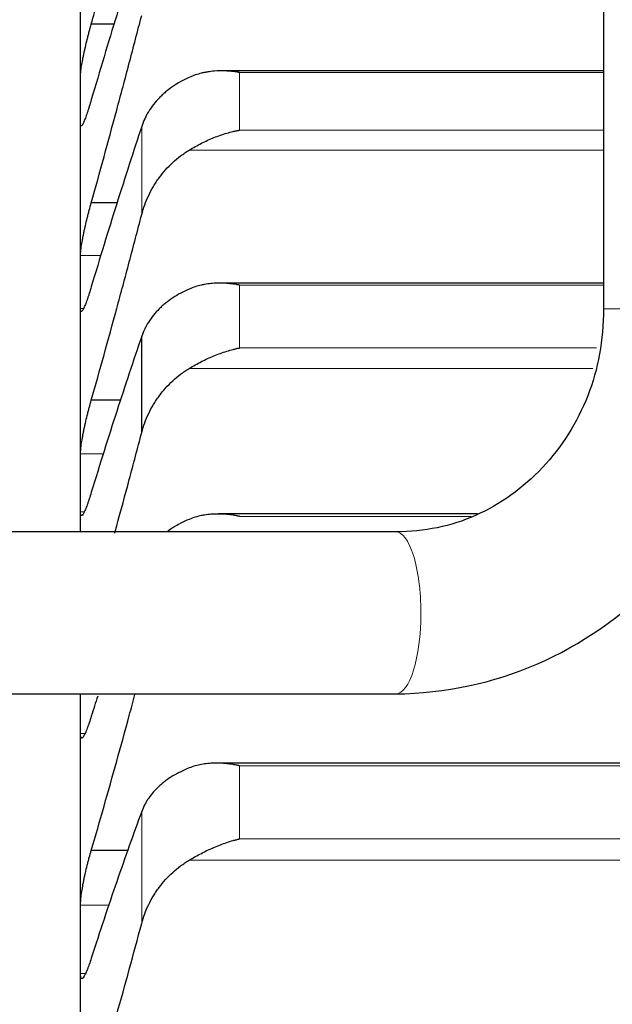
# Model space of a CAD drawing. Header units: inches. Extents: x 0 to 20790, y -12 to 14700.
# Tile 166 of 256: x 6304 to 6333, y 10833 to 10881. Entities that reach past the tile are written whole.
import ezdxf

# ---------------------------------------------------------------- set-up
doc = ezdxf.new("R2010")
doc.units = ezdxf.units.IN
doc.layers.add('1', color=7, linetype='Continuous', true_color=0xffffff)
doc.layers.add('254', color=7, linetype='Continuous', true_color=0xffffff)
doc.styles.add('latin_extended', font='simplex.shx')
doc.dimstyles.get("Standard").update_dxf_attribs({"dimtxt": 0.18, "dimasz": 0.18, "dimexe": 0.18, "dimexo": 0.0625, "dimgap": 0.09, "dimtad": 0, "dimtih": 1, "dimtoh": 1, "dimdec": 4, "dimzin": 0, "dimdsep": 46, "dimtxsty": 'Standard', "dimcen": 0.09, "dimadec": 0, "dimazin": 0, "dimtfac": 1, "dimtdec": 4, "dimtofl": 0, "dimtmove": 0, "dimatfit": 3, "dimfxl": 1, "dimtolj": 1, "dimtzin": 0, "dimarcsym": 0})

# ---------------------------------------------------------------- blocks, each defined once
blk = doc.blocks.new('_U4')
at = {"layer": '254', "color": 3, "linetype": 'Continuous', "lineweight": 13, "transparency": 16777216}
for p, q in [((7390.634, 11881.882), (7390.634, 8755.942)), ((703.134, 10033.942), (703.134, 8755.942)), ((825.634, 8790.942), (7268.134, 8790.942))]:
    blk.add_line(p, q, dxfattribs=at)
at = {"layer": '254', "color": 3, "transparency": 16777216}
for points in [[(825.634, 8811.358), (825.634, 8770.525), (703.134, 8790.942)], [(7268.134, 8770.525), (7268.134, 8811.358), (7390.634, 8790.942)]]:
    blk.add_solid(points, dxfattribs=at)
at = {"layer": 'Defpoints', "color": 0, "transparency": 16777216}
for p in [(7390.634, 11916.882), (703.134, 10068.942), (7390.634, 8790.942)]:
    blk.add_point(p, dxfattribs=at)
at = {"layer": '254', "color": 2, "lineweight": 13, "transparency": 16777216, "insert": (3831.051, 8974.692), "char_height": 122.5, "attachment_point": 1, "style": 'latin_extended'}
blk.add_mtext('\\A1;6687', dxfattribs=at)

msp = doc.modelspace()

# ---------------------------------------------------------------- linework, layer by layer
at = {"layer": '1', "color": 2, "linetype": 'Continuous', "lineweight": 25}
for p, q in [((6332.949, 10937.127), (6332.949, 10866.938)), ((6307.134, 10877.254), (6307.134, 10885.311)), ((6308.817, 10880.982), (6307.671, 10880.982)), ((6332.949, 10878.67), (6314.128, 10878.67)), ((6307.134, 10868.263), (6307.134, 10877.254)), ((6308.974, 10872.165), (6307.671, 10872.165)), ((6307.134, 10858.353), (6307.134, 10868.263)), ((6332.95, 10868.201), (6314.04, 10868.201)), ((6310.16, 10860.831), (6310.16, 10865.579)), ((6309.139, 10862.422), (6307.671, 10862.422)), ((6307.134, 10855.938), (6307.134, 10858.353)), ((6326.74, 10856.815), (6313.953, 10856.815)), ((6322.694, 10855.938), (6114.242, 10855.938)), ((6114.242, 10847.938), (6322.694, 10847.938)), ((6307.134, 10835.837), (6307.134, 10847.538)), ((6352.427, 10844.528), (6313.865, 10844.528)), ((6309.5, 10840.223), (6307.671, 10840.223)), ((6307.134, 10823.269), (6307.134, 10835.837))]:
    msp.add_line(p, q, dxfattribs=at)
at = {"layer": '1', "color": 110, "linetype": 'Continuous', "lineweight": 13}
for p, q in [((6332.95, 10878.589), (6314.99, 10878.589)), ((6314.99, 10875.748), (6314.99, 10878.589)), ((6310.16, 10871.582), (6310.16, 10875.933)), ((6332.95, 10875.748), (6314.99, 10875.748)), ((6332.949, 10874.761), (6312.502, 10874.761)), ((6308.158, 10869.571), (6307.136, 10869.571)), ((6332.95, 10868.104), (6314.99, 10868.104)), ((6314.99, 10865.004), (6314.99, 10868.104)), ((6307.287, 10866.956), (6307.136, 10866.956)), ((6340.632, 10866.938), (6332.949, 10866.938)), ((6332.6, 10865.004), (6314.99, 10865.004)), ((6332.418, 10863.993), (6312.502, 10863.993)), ((6308.286, 10859.786), (6307.136, 10859.786)), ((6307.325, 10856.919), (6307.136, 10856.919)), ((6326.425, 10856.699), (6314.99, 10856.699)), ((6307.355, 10845.981), (6307.136, 10845.981)), ((6351.278, 10844.394), (6314.99, 10844.394)), ((6314.99, 10840.79), (6314.99, 10844.394)), ((6310.16, 10836.624), (6310.16, 10842.142)), ((6351.278, 10840.79), (6314.99, 10840.79)), ((6353.765, 10839.739), (6312.502, 10839.739)), ((6308.568, 10837.516), (6307.136, 10837.516)), ((6307.387, 10834.159), (6307.136, 10834.159))]:
    msp.add_line(p, q, dxfattribs=at)
for start_param, end_param in [(1.570796, 3.141692), (0.000001, 1.570796)]:
    msp.add_ellipse((6322.694, 10851.938), major_axis=(0, -4), ratio=0.31117, start_param=start_param, end_param=end_param, dxfattribs=at)
at = {"layer": '1', "color": 2, "linetype": 'Continuous', "lineweight": 25}
for points in [[(6307.671, 10880.982), (6307.882, 10881.744), (6308.302, 10883.275), (6308.927, 10885.592), (6309.547, 10887.931), (6309.956, 10889.503), (6310.16, 10890.293)], [(6310.16, 10885.356), (6309.956, 10884.72), (6309.547, 10883.43), (6308.927, 10881.434), (6308.302, 10879.378), (6307.882, 10877.967), (6307.671, 10877.251)], [(6307.671, 10872.165), (6307.882, 10872.918), (6308.302, 10874.433), (6308.927, 10876.731), (6309.547, 10879.055), (6309.956, 10880.621), (6310.16, 10881.408)], [(6307.134, 10877.254), (6307.134, 10877.647), (6307.135, 10878.04), (6307.136, 10878.433)], [(6307.136, 10876.075), (6307.135, 10876.468), (6307.134, 10876.861), (6307.134, 10877.254)], [(6310.16, 10875.933), (6309.956, 10875.318), (6309.547, 10874.065), (6308.927, 10872.12), (6308.302, 10870.112), (6307.882, 10868.731), (6307.671, 10868.029)], [(6307.671, 10862.422), (6307.882, 10863.165), (6308.302, 10864.662), (6308.927, 10866.937), (6309.547, 10869.242), (6309.956, 10870.799), (6310.16, 10871.582)], [(6307.134, 10868.263), (6307.134, 10868.699), (6307.135, 10869.135), (6307.136, 10869.571)], [(6307.136, 10866.956), (6307.135, 10867.392), (6307.134, 10867.828), (6307.134, 10868.263)], [(6310.16, 10865.579), (6309.956, 10864.984), (6309.547, 10863.77), (6308.927, 10861.881), (6308.302, 10859.924), (6307.882, 10858.574), (6307.671, 10857.887)], [(6307.134, 10858.353), (6307.134, 10858.831), (6307.135, 10859.308), (6307.136, 10859.786)], [(6307.136, 10856.919), (6307.135, 10857.397), (6307.134, 10857.875), (6307.134, 10858.353)], [(6307.134, 10847.538), (6307.134, 10847.672), (6307.134, 10847.805), (6307.134, 10847.938)], [(6307.986, 10847.837), (6307.882, 10847.508), (6307.777, 10847.177), (6307.671, 10846.842)], [(6307.136, 10845.981), (6307.135, 10846.5), (6307.134, 10847.019), (6307.134, 10847.538)], [(6310.16, 10842.142), (6309.956, 10841.591), (6309.547, 10840.462), (6308.927, 10838.692), (6308.302, 10836.846), (6307.882, 10835.565), (6307.671, 10834.912)], [(6307.134, 10835.837), (6307.134, 10836.397), (6307.135, 10836.956), (6307.136, 10837.516)], [(6307.671, 10827.802), (6307.882, 10828.508), (6308.302, 10829.934), (6308.927, 10832.118), (6309.547, 10834.345), (6309.956, 10835.859), (6310.16, 10836.624)], [(6307.136, 10834.159), (6307.135, 10834.718), (6307.134, 10835.278), (6307.134, 10835.837)]]:
    msp.add_open_spline(points, degree=3, dxfattribs=at)
for points, knots in [([(6307.136, 10878.433), (6307.137, 10878.456), (6307.138, 10878.508), (6307.147, 10878.602), (6307.156, 10878.677), (6307.164, 10878.737), (6307.166, 10878.757), (6307.173, 10878.8), (6307.176, 10878.822), (6307.193, 10878.934), (6307.21, 10879.032), (6307.235, 10879.164), (6307.24, 10879.191), (6307.248, 10879.233), (6307.251, 10879.246), (6307.256, 10879.274), (6307.27, 10879.345), (6307.297, 10879.475), (6307.323, 10879.595), (6307.35, 10879.717), (6307.364, 10879.779), (6307.408, 10879.969), (6307.438, 10880.096), (6307.486, 10880.288), (6307.502, 10880.352), (6307.527, 10880.448), (6307.535, 10880.481), (6307.552, 10880.545), (6307.56, 10880.577), (6307.603, 10880.736), (6307.637, 10880.86), (6307.671, 10880.982)], [0, 0, 0, 0, 0.0625, 0.125, 0.1875, 0.1875, 0.21875, 0.21875, 0.25, 0.25, 0.375, 0.375, 0.40625, 0.40625, 0.421875, 0.421875, 0.4375, 0.5, 0.5625, 0.5625, 0.625, 0.625, 0.75, 0.75, 0.8125, 0.8125, 0.84375, 0.84375, 0.875, 0.875, 1, 1, 1, 1]), ([(6312.502, 10878.35), (6312.356, 10878.285), (6312.217, 10878.215), (6311.948, 10878.065), (6311.69, 10877.905), (6311.454, 10877.725), (6311.313, 10877.607), (6311.285, 10877.583), (6311.23, 10877.534), (6311.203, 10877.509), (6311.123, 10877.435), (6311.071, 10877.384), (6310.922, 10877.229), (6310.829, 10877.123), (6310.657, 10876.903), (6310.578, 10876.79), (6310.47, 10876.614), (6310.436, 10876.555), (6310.387, 10876.465), (6310.371, 10876.435), (6310.34, 10876.373), (6310.325, 10876.343), (6310.253, 10876.188), (6310.203, 10876.062), (6310.16, 10875.933)], [0, 0, 0, 0, 0.125, 0.125, 0.25, 0.375, 0.375, 0.40625, 0.40625, 0.4375, 0.4375, 0.5, 0.5, 0.625, 0.625, 0.75, 0.75, 0.8125, 0.8125, 0.84375, 0.84375, 0.875, 0.875, 1, 1, 1, 1]), ([(6314.99, 10878.589), (6314.986, 10878.59), (6314.983, 10878.59), (6314.977, 10878.591), (6314.973, 10878.592), (6314.963, 10878.594), (6314.943, 10878.597), (6314.897, 10878.605), (6314.804, 10878.619), (6314.725, 10878.63), (6314.567, 10878.648), (6314.462, 10878.657), (6314.148, 10878.674), (6313.94, 10878.672), (6313.629, 10878.647), (6313.526, 10878.635), (6313.37, 10878.61), (6313.318, 10878.601), (6313.215, 10878.581), (6313.163, 10878.569), (6313.008, 10878.532), (6312.906, 10878.502), (6312.703, 10878.434), (6312.602, 10878.395), (6312.502, 10878.35)], [0, 0, 0, 0, 0.003906, 0.003906, 0.007812, 0.007812, 0.015625, 0.03125, 0.0625, 0.125, 0.125, 0.25, 0.25, 0.5, 0.5, 0.625, 0.625, 0.6875, 0.6875, 0.75, 0.75, 0.875, 0.875, 1, 1, 1, 1]), ([(6307.671, 10877.251), (6307.637, 10877.13), (6307.603, 10877.016), (6307.553, 10876.853), (6307.536, 10876.8), (6307.511, 10876.723), (6307.503, 10876.698), (6307.487, 10876.648), (6307.478, 10876.624), (6307.438, 10876.505), (6307.408, 10876.42), (6307.365, 10876.305), (6307.351, 10876.269), (6307.33, 10876.219), (6307.323, 10876.203), (6307.31, 10876.173), (6307.304, 10876.158), (6307.273, 10876.089), (6307.25, 10876.045), (6307.225, 10876.006), (6307.221, 10875.998), (6307.211, 10875.986), (6307.207, 10875.98), (6307.194, 10875.965), (6307.186, 10875.959), (6307.166, 10875.95), (6307.155, 10875.956), (6307.146, 10875.981), (6307.144, 10875.987), (6307.141, 10876), (6307.14, 10876.008), (6307.138, 10876.033), (6307.137, 10876.052), (6307.136, 10876.075)], [0, 0, 0, 0, 0.125, 0.125, 0.1875, 0.1875, 0.21875, 0.21875, 0.25, 0.25, 0.375, 0.375, 0.4375, 0.4375, 0.46875, 0.46875, 0.5, 0.5, 0.625, 0.625, 0.65625, 0.65625, 0.6875, 0.6875, 0.75, 0.75, 0.875, 0.875, 0.90625, 0.90625, 0.9375, 0.9375, 1, 1, 1, 1]), ([(6312.502, 10874.761), (6312.602, 10874.821), (6312.702, 10874.88), (6312.904, 10874.992), (6313.005, 10875.046), (6313.209, 10875.149), (6313.311, 10875.198), (6313.518, 10875.292), (6313.622, 10875.337), (6313.832, 10875.421), (6313.937, 10875.46), (6314.146, 10875.533), (6314.251, 10875.567), (6314.462, 10875.628), (6314.567, 10875.656), (6314.725, 10875.694), (6314.804, 10875.712), (6314.897, 10875.73), (6314.943, 10875.739), (6314.963, 10875.743), (6314.977, 10875.745), (6314.983, 10875.747), (6314.99, 10875.748)], [0, 0, 0, 0, 0.125, 0.125, 0.25, 0.25, 0.375, 0.375, 0.5, 0.5, 0.625, 0.625, 0.75, 0.75, 0.875, 0.875, 0.9375, 0.96875, 0.984375, 0.992188, 0.992188, 1, 1, 1, 1]), ([(6310.16, 10871.582), (6310.203, 10871.746), (6310.253, 10871.906), (6310.367, 10872.221), (6310.496, 10872.53), (6310.654, 10872.826), (6310.783, 10873.044), (6310.828, 10873.115), (6310.899, 10873.222), (6310.923, 10873.257), (6310.971, 10873.326), (6310.996, 10873.361), (6311.12, 10873.531), (6311.332, 10873.793), (6311.567, 10874.033), (6311.814, 10874.262), (6311.944, 10874.37), (6312.113, 10874.499), (6312.148, 10874.524), (6312.217, 10874.574), (6312.322, 10874.647), (6312.429, 10874.716), (6312.502, 10874.761)], [0, 0, 0, 0, 0.125, 0.125, 0.25, 0.375, 0.375, 0.4375, 0.4375, 0.46875, 0.46875, 0.5, 0.5, 0.625, 0.75, 0.75, 0.875, 0.875, 0.90625, 0.90625, 0.9375, 1, 1, 1, 1]), ([(6307.136, 10869.571), (6307.137, 10869.596), (6307.138, 10869.653), (6307.147, 10869.754), (6307.156, 10869.833), (6307.164, 10869.896), (6307.166, 10869.918), (6307.173, 10869.962), (6307.176, 10869.985), (6307.193, 10870.102), (6307.21, 10870.203), (6307.235, 10870.339), (6307.24, 10870.367), (6307.248, 10870.409), (6307.251, 10870.423), (6307.256, 10870.452), (6307.27, 10870.524), (6307.297, 10870.656), (6307.323, 10870.778), (6307.35, 10870.902), (6307.364, 10870.965), (6307.408, 10871.157), (6307.438, 10871.285), (6307.486, 10871.476), (6307.502, 10871.54), (6307.527, 10871.637), (6307.535, 10871.669), (6307.552, 10871.733), (6307.56, 10871.764), (6307.603, 10871.922), (6307.637, 10872.045), (6307.671, 10872.165)], [0, 0, 0, 0, 0.0625, 0.125, 0.1875, 0.1875, 0.21875, 0.21875, 0.25, 0.25, 0.375, 0.375, 0.40625, 0.40625, 0.421875, 0.421875, 0.4375, 0.5, 0.5625, 0.5625, 0.625, 0.625, 0.75, 0.75, 0.8125, 0.8125, 0.84375, 0.84375, 0.875, 0.875, 1, 1, 1, 1]), ([(6314.99, 10868.104), (6314.986, 10868.105), (6314.983, 10868.105), (6314.977, 10868.107), (6314.973, 10868.107), (6314.963, 10868.109), (6314.943, 10868.113), (6314.897, 10868.121), (6314.804, 10868.137), (6314.725, 10868.149), (6314.567, 10868.17), (6314.462, 10868.181), (6314.148, 10868.204), (6313.94, 10868.206), (6313.629, 10868.186), (6313.526, 10868.176), (6313.37, 10868.155), (6313.318, 10868.146), (6313.215, 10868.128), (6313.163, 10868.117), (6313.008, 10868.083), (6312.906, 10868.055), (6312.703, 10867.99), (6312.602, 10867.953), (6312.502, 10867.91)], [0, 0, 0, 0, 0.003906, 0.003906, 0.007813, 0.007813, 0.015625, 0.03125, 0.0625, 0.125, 0.125, 0.25, 0.25, 0.5, 0.5, 0.625, 0.625, 0.6875, 0.6875, 0.75, 0.75, 0.875, 0.875, 1, 1, 1, 1]), ([(6307.671, 10868.029), (6307.637, 10867.91), (6307.603, 10867.798), (6307.553, 10867.639), (6307.536, 10867.588), (6307.511, 10867.513), (6307.503, 10867.489), (6307.487, 10867.441), (6307.478, 10867.417), (6307.438, 10867.303), (6307.408, 10867.221), (6307.365, 10867.113), (6307.351, 10867.08), (6307.33, 10867.033), (6307.323, 10867.018), (6307.31, 10866.99), (6307.304, 10866.976), (6307.273, 10866.913), (6307.25, 10866.874), (6307.225, 10866.841), (6307.221, 10866.835), (6307.211, 10866.825), (6307.207, 10866.821), (6307.194, 10866.81), (6307.186, 10866.806), (6307.166, 10866.805), (6307.155, 10866.817), (6307.146, 10866.848), (6307.144, 10866.855), (6307.141, 10866.871), (6307.14, 10866.88), (6307.138, 10866.908), (6307.137, 10866.931), (6307.136, 10866.956)], [0, 0, 0, 0, 0.125, 0.125, 0.1875, 0.1875, 0.21875, 0.21875, 0.25, 0.25, 0.375, 0.375, 0.4375, 0.4375, 0.46875, 0.46875, 0.5, 0.5, 0.625, 0.625, 0.65625, 0.65625, 0.6875, 0.6875, 0.75, 0.75, 0.875, 0.875, 0.90625, 0.90625, 0.9375, 0.9375, 1, 1, 1, 1]), ([(6312.502, 10867.91), (6312.356, 10867.848), (6312.217, 10867.78), (6311.948, 10867.635), (6311.69, 10867.481), (6311.454, 10867.308), (6311.313, 10867.194), (6311.285, 10867.171), (6311.23, 10867.124), (6311.203, 10867.101), (6311.123, 10867.029), (6311.071, 10866.98), (6310.922, 10866.831), (6310.829, 10866.728), (6310.657, 10866.516), (6310.578, 10866.406), (6310.47, 10866.237), (6310.436, 10866.18), (6310.387, 10866.093), (6310.371, 10866.063), (6310.34, 10866.004), (6310.325, 10865.975), (6310.253, 10865.825), (6310.203, 10865.703), (6310.16, 10865.579)], [0, 0, 0, 0, 0.125, 0.125, 0.25, 0.375, 0.375, 0.40625, 0.40625, 0.4375, 0.4375, 0.5, 0.5, 0.625, 0.625, 0.75, 0.75, 0.8125, 0.8125, 0.84375, 0.84375, 0.875, 0.875, 1, 1, 1, 1]), ([(6322.688, 10847.938), (6325.188, 10847.988), (6329.802, 10848.949), (6335.96, 10853.188), (6339.996, 10859.6), (6340.904, 10864.367), (6340.949, 10866.938)], [0, 0, 0, 0, 0.249906, 0.501457, 0.752254, 1, 1, 1, 1]), ([(6332.95, 10866.938), (6332.944, 10865.389), (6332.448, 10862.577), (6330.124, 10858.91), (6326.704, 10856.458), (6324.115, 10855.942), (6322.7, 10855.938)], [0, 0, 0, 0, 0.253734, 0.502433, 0.749839, 1, 1, 1, 1]), ([(6312.502, 10863.993), (6312.602, 10864.054), (6312.702, 10864.112), (6312.904, 10864.225), (6313.005, 10864.279), (6313.209, 10864.383), (6313.311, 10864.433), (6313.518, 10864.529), (6313.622, 10864.574), (6313.832, 10864.66), (6313.937, 10864.701), (6314.146, 10864.776), (6314.251, 10864.811), (6314.462, 10864.876), (6314.567, 10864.905), (6314.725, 10864.945), (6314.804, 10864.964), (6314.897, 10864.985), (6314.943, 10864.994), (6314.963, 10864.998), (6314.977, 10865.001), (6314.983, 10865.002), (6314.99, 10865.004)], [0, 0, 0, 0, 0.125, 0.125, 0.25, 0.25, 0.375, 0.375, 0.5, 0.5, 0.625, 0.625, 0.75, 0.75, 0.875, 0.875, 0.9375, 0.96875, 0.984375, 0.992188, 0.992188, 1, 1, 1, 1]), ([(6310.16, 10860.831), (6310.203, 10860.994), (6310.253, 10861.153), (6310.367, 10861.466), (6310.496, 10861.773), (6310.654, 10862.068), (6310.783, 10862.284), (6310.828, 10862.355), (6310.899, 10862.461), (6310.923, 10862.496), (6310.971, 10862.565), (6310.996, 10862.6), (6311.12, 10862.769), (6311.332, 10863.03), (6311.567, 10863.269), (6311.814, 10863.496), (6311.944, 10863.605), (6312.113, 10863.733), (6312.148, 10863.758), (6312.217, 10863.807), (6312.322, 10863.88), (6312.429, 10863.949), (6312.502, 10863.993)], [0, 0, 0, 0, 0.125, 0.125, 0.25, 0.375, 0.375, 0.4375, 0.4375, 0.46875, 0.46875, 0.5, 0.5, 0.625, 0.75, 0.75, 0.875, 0.875, 0.90625, 0.90625, 0.9375, 1, 1, 1, 1]), ([(6307.136, 10859.786), (6307.137, 10859.814), (6307.138, 10859.875), (6307.147, 10859.984), (6307.156, 10860.066), (6307.164, 10860.132), (6307.166, 10860.155), (6307.173, 10860.202), (6307.176, 10860.225), (6307.193, 10860.347), (6307.21, 10860.451), (6307.235, 10860.591), (6307.24, 10860.619), (6307.248, 10860.663), (6307.251, 10860.677), (6307.256, 10860.707), (6307.27, 10860.78), (6307.297, 10860.915), (6307.323, 10861.038), (6307.35, 10861.163), (6307.364, 10861.227), (6307.408, 10861.42), (6307.438, 10861.548), (6307.486, 10861.74), (6307.502, 10861.804), (6307.527, 10861.9), (6307.535, 10861.931), (6307.552, 10861.995), (6307.56, 10862.027), (6307.603, 10862.183), (6307.637, 10862.304), (6307.671, 10862.422)], [0, 0, 0, 0, 0.0625, 0.125, 0.1875, 0.1875, 0.21875, 0.21875, 0.25, 0.25, 0.375, 0.375, 0.40625, 0.40625, 0.421875, 0.421875, 0.4375, 0.5, 0.5625, 0.5625, 0.625, 0.625, 0.75, 0.75, 0.8125, 0.8125, 0.84375, 0.84375, 0.875, 0.875, 1, 1, 1, 1]), ([(6308.826, 10855.867), (6308.86, 10855.988), (6309.1, 10856.864), (6309.547, 10858.507), (6309.956, 10860.053), (6310.16, 10860.831)], [0, 0, 0, 0, 0.074288, 0.537144, 1, 1, 1, 1]), ([(6307.671, 10857.887), (6307.637, 10857.77), (6307.603, 10857.661), (6307.553, 10857.506), (6307.536, 10857.457), (6307.511, 10857.385), (6307.503, 10857.361), (6307.487, 10857.315), (6307.478, 10857.292), (6307.438, 10857.183), (6307.408, 10857.105), (6307.365, 10857.003), (6307.351, 10856.972), (6307.33, 10856.929), (6307.323, 10856.915), (6307.31, 10856.889), (6307.304, 10856.877), (6307.273, 10856.82), (6307.25, 10856.786), (6307.225, 10856.759), (6307.221, 10856.754), (6307.211, 10856.747), (6307.207, 10856.744), (6307.194, 10856.737), (6307.186, 10856.736), (6307.166, 10856.743), (6307.155, 10856.76), (6307.146, 10856.798), (6307.144, 10856.806), (6307.141, 10856.824), (6307.14, 10856.834), (6307.138, 10856.867), (6307.137, 10856.892), (6307.136, 10856.919)], [0, 0, 0, 0, 0.125, 0.125, 0.1875, 0.1875, 0.21875, 0.21875, 0.25, 0.25, 0.375, 0.375, 0.4375, 0.4375, 0.46875, 0.46875, 0.5, 0.5, 0.625, 0.625, 0.65625, 0.65625, 0.6875, 0.6875, 0.75, 0.75, 0.875, 0.875, 0.90625, 0.90625, 0.9375, 0.9375, 1, 1, 1, 1]), ([(6312.502, 10856.551), (6312.356, 10856.491), (6312.217, 10856.426), (6311.948, 10856.287), (6311.729, 10856.162), (6311.525, 10856.023), (6311.444, 10855.964)], [0, 0, 0, 0, 0.370439, 0.370439, 0.740878, 1, 1, 1, 1]), ([(6314.99, 10856.699), (6314.986, 10856.7), (6314.983, 10856.701), (6314.977, 10856.702), (6314.973, 10856.703), (6314.963, 10856.705), (6314.943, 10856.709), (6314.897, 10856.718), (6314.804, 10856.735), (6314.725, 10856.749), (6314.567, 10856.772), (6314.462, 10856.785), (6314.148, 10856.813), (6313.94, 10856.819), (6313.629, 10856.806), (6313.526, 10856.798), (6313.37, 10856.779), (6313.318, 10856.772), (6313.215, 10856.755), (6313.163, 10856.746), (6313.008, 10856.714), (6312.906, 10856.689), (6312.703, 10856.628), (6312.602, 10856.592), (6312.502, 10856.551)], [0, 0, 0, 0, 0.003906, 0.003906, 0.007813, 0.007813, 0.015625, 0.03125, 0.0625, 0.125, 0.125, 0.25, 0.25, 0.5, 0.5, 0.625, 0.625, 0.6875, 0.6875, 0.75, 0.75, 0.875, 0.875, 1, 1, 1, 1]), ([(6307.671, 10840.223), (6307.882, 10840.942), (6308.302, 10842.395), (6308.927, 10844.612), (6309.433, 10846.457), (6309.731, 10847.563), (6309.824, 10847.908)], [0, 0, 0, 0, 0.289708, 0.579416, 0.869124, 1, 1, 1, 1]), ([(6307.671, 10846.842), (6307.637, 10846.728), (6307.603, 10846.621), (6307.553, 10846.471), (6307.536, 10846.423), (6307.511, 10846.354), (6307.503, 10846.331), (6307.487, 10846.287), (6307.478, 10846.265), (6307.438, 10846.16), (6307.408, 10846.087), (6307.365, 10845.992), (6307.351, 10845.962), (6307.33, 10845.923), (6307.323, 10845.91), (6307.31, 10845.887), (6307.304, 10845.876), (6307.273, 10845.825), (6307.25, 10845.796), (6307.225, 10845.776), (6307.221, 10845.772), (6307.211, 10845.767), (6307.207, 10845.766), (6307.194, 10845.763), (6307.186, 10845.765), (6307.166, 10845.779), (6307.155, 10845.801), (6307.146, 10845.846), (6307.144, 10845.855), (6307.141, 10845.876), (6307.14, 10845.888), (6307.138, 10845.924), (6307.137, 10845.951), (6307.136, 10845.981)], [0, 0, 0, 0, 0.125, 0.125, 0.1875, 0.1875, 0.21875, 0.21875, 0.25, 0.25, 0.375, 0.375, 0.4375, 0.4375, 0.46875, 0.46875, 0.5, 0.5, 0.625, 0.625, 0.65625, 0.65625, 0.6875, 0.6875, 0.75, 0.75, 0.875, 0.875, 0.90625, 0.90625, 0.9375, 0.9375, 1, 1, 1, 1]), ([(6312.502, 10844.291), (6312.356, 10844.234), (6312.217, 10844.172), (6311.948, 10844.039), (6311.69, 10843.898), (6311.454, 10843.739), (6311.313, 10843.634), (6311.285, 10843.613), (6311.23, 10843.569), (6311.203, 10843.548), (6311.123, 10843.481), (6311.071, 10843.436), (6310.922, 10843.299), (6310.829, 10843.204), (6310.657, 10843.009), (6310.578, 10842.908), (6310.47, 10842.751), (6310.436, 10842.699), (6310.387, 10842.618), (6310.371, 10842.591), (6310.34, 10842.536), (6310.325, 10842.509), (6310.253, 10842.37), (6310.203, 10842.258), (6310.16, 10842.142)], [0, 0, 0, 0, 0.125, 0.125, 0.25, 0.375, 0.375, 0.40625, 0.40625, 0.4375, 0.4375, 0.5, 0.5, 0.625, 0.625, 0.75, 0.75, 0.8125, 0.8125, 0.84375, 0.84375, 0.875, 0.875, 1, 1, 1, 1]), ([(6314.99, 10844.394), (6314.986, 10844.394), (6314.983, 10844.395), (6314.977, 10844.396), (6314.973, 10844.397), (6314.963, 10844.399), (6314.943, 10844.404), (6314.897, 10844.414), (6314.804, 10844.433), (6314.725, 10844.447), (6314.567, 10844.473), (6314.462, 10844.488), (6314.148, 10844.522), (6313.94, 10844.532), (6313.629, 10844.524), (6313.526, 10844.518), (6313.37, 10844.503), (6313.318, 10844.496), (6313.215, 10844.482), (6313.163, 10844.473), (6313.008, 10844.445), (6312.906, 10844.421), (6312.703, 10844.364), (6312.602, 10844.33), (6312.502, 10844.291)], [0, 0, 0, 0, 0.003906, 0.003906, 0.007812, 0.007812, 0.015625, 0.03125, 0.0625, 0.125, 0.125, 0.25, 0.25, 0.5, 0.5, 0.625, 0.625, 0.6875, 0.6875, 0.75, 0.75, 0.875, 0.875, 1, 1, 1, 1]), ([(6312.502, 10839.739), (6312.602, 10839.799), (6312.702, 10839.857), (6312.904, 10839.97), (6313.005, 10840.024), (6313.209, 10840.13), (6313.311, 10840.181), (6313.518, 10840.279), (6313.622, 10840.327), (6313.832, 10840.417), (6313.937, 10840.459), (6314.146, 10840.539), (6314.251, 10840.577), (6314.462, 10840.647), (6314.567, 10840.679), (6314.725, 10840.724), (6314.804, 10840.745), (6314.897, 10840.768), (6314.943, 10840.779), (6314.963, 10840.784), (6314.977, 10840.787), (6314.983, 10840.789), (6314.99, 10840.79)], [0, 0, 0, 0, 0.125, 0.125, 0.25, 0.25, 0.375, 0.375, 0.5, 0.5, 0.625, 0.625, 0.75, 0.75, 0.875, 0.875, 0.9375, 0.96875, 0.984375, 0.992188, 0.992188, 1, 1, 1, 1]), ([(6307.136, 10837.516), (6307.137, 10837.549), (6307.138, 10837.619), (6307.147, 10837.74), (6307.156, 10837.831), (6307.164, 10837.903), (6307.166, 10837.927), (6307.173, 10837.978), (6307.176, 10838.003), (6307.193, 10838.133), (6307.21, 10838.243), (6307.235, 10838.389), (6307.24, 10838.419), (6307.248, 10838.464), (6307.251, 10838.479), (6307.256, 10838.51), (6307.27, 10838.586), (6307.297, 10838.725), (6307.323, 10838.851), (6307.35, 10838.978), (6307.364, 10839.043), (6307.408, 10839.237), (6307.438, 10839.366), (6307.486, 10839.557), (6307.502, 10839.62), (6307.527, 10839.714), (6307.535, 10839.745), (6307.552, 10839.808), (6307.56, 10839.839), (6307.603, 10839.992), (6307.637, 10840.11), (6307.671, 10840.223)], [0, 0, 0, 0, 0.0625, 0.125, 0.1875, 0.1875, 0.21875, 0.21875, 0.25, 0.25, 0.375, 0.375, 0.40625, 0.40625, 0.421875, 0.421875, 0.4375, 0.5, 0.5625, 0.5625, 0.625, 0.625, 0.75, 0.75, 0.8125, 0.8125, 0.84375, 0.84375, 0.875, 0.875, 1, 1, 1, 1]), ([(6310.16, 10836.624), (6310.203, 10836.784), (6310.253, 10836.94), (6310.367, 10837.248), (6310.496, 10837.55), (6310.654, 10837.84), (6310.783, 10838.053), (6310.828, 10838.123), (6310.899, 10838.227), (6310.923, 10838.262), (6310.971, 10838.33), (6310.996, 10838.364), (6311.12, 10838.531), (6311.332, 10838.788), (6311.567, 10839.024), (6311.814, 10839.248), (6311.944, 10839.355), (6312.113, 10839.481), (6312.148, 10839.506), (6312.217, 10839.555), (6312.322, 10839.627), (6312.429, 10839.695), (6312.502, 10839.739)], [0, 0, 0, 0, 0.125, 0.125, 0.25, 0.375, 0.375, 0.4375, 0.4375, 0.46875, 0.46875, 0.5, 0.5, 0.625, 0.75, 0.75, 0.875, 0.875, 0.90625, 0.90625, 0.9375, 1, 1, 1, 1]), ([(6307.671, 10834.912), (6307.637, 10834.8), (6307.603, 10834.696), (6307.553, 10834.551), (6307.536, 10834.505), (6307.511, 10834.438), (6307.503, 10834.416), (6307.487, 10834.374), (6307.478, 10834.353), (6307.438, 10834.253), (6307.408, 10834.184), (6307.365, 10834.096), (6307.351, 10834.069), (6307.33, 10834.033), (6307.323, 10834.022), (6307.31, 10834.001), (6307.304, 10833.991), (6307.273, 10833.946), (6307.25, 10833.922), (6307.225, 10833.909), (6307.221, 10833.907), (6307.211, 10833.904), (6307.207, 10833.904), (6307.194, 10833.905), (6307.186, 10833.909), (6307.166, 10833.932), (6307.155, 10833.959), (6307.146, 10834.01), (6307.144, 10834.021), (6307.141, 10834.044), (6307.14, 10834.057), (6307.138, 10834.097), (6307.137, 10834.126), (6307.136, 10834.159)], [0, 0, 0, 0, 0.125, 0.125, 0.1875, 0.1875, 0.21875, 0.21875, 0.25, 0.25, 0.375, 0.375, 0.4375, 0.4375, 0.46875, 0.46875, 0.5, 0.5, 0.625, 0.625, 0.65625, 0.65625, 0.6875, 0.6875, 0.75, 0.75, 0.875, 0.875, 0.90625, 0.90625, 0.9375, 0.9375, 1, 1, 1, 1])]:
    msp.add_open_spline(points, degree=3, knots=knots, dxfattribs=at)

# ---------------------------------------------------------------- dimensions: what is measured, and where the dimension line sits
at = {"layer": '254', "color": 2, "linetype": 'Continuous', "lineweight": 13}
dim = msp.add_linear_dim(base=(7390.6338, 8790.9416), p1=(703.1339, 10068.9416), p2=(7390.6338, 11916.8821), dimstyle='Standard', override={"dimscale": 35, "dimtxt": 3.5, "dimasz": 3.5, "dimexe": 1, "dimexo": 1, "dimgap": 1.75, "dimtad": 1, "dimtih": 1, "dimtoh": 0, "dimdec": 0, "dimlfac": 1, "dimzin": 8, "dimdsep": 46, "dimlunit": 2, "dimtxsty": 'latin_extended', "dimsah": 1, "dimse1": 0, "dimse2": 0, "dimsd1": 0, "dimsd2": 0, "dimclrd": 3, "dimclre": 3, "dimclrt": 2, "dimtol": 0, "dimtm": -0.1, "dimtfac": 0.714286, "dimtdec": 3, "dimtofl": 1, "dimtmove": 0, "dimtzin": 8, "dimlwd": 13, "dimlwe": 13}, dxfattribs=at)
dim.commit()
dim.dimension.update_dxf_attribs({"geometry": '_U4', "text_midpoint": (4046.8839, 8790.9416), "dimtype": 160})

doc.saveas('drawing.dxf')
